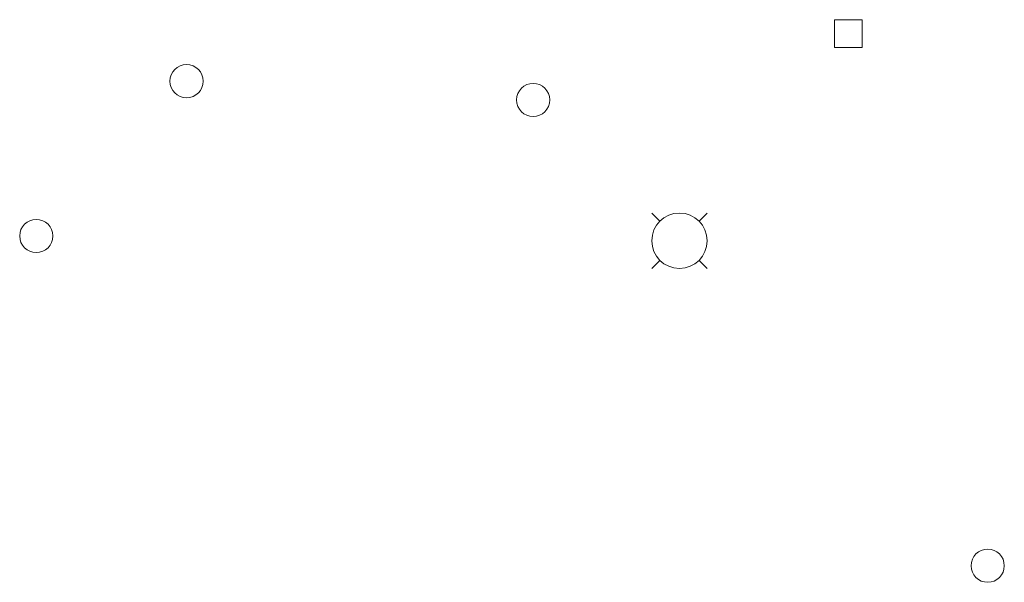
# Model space of a CAD drawing. Header units: metres. Extents: x 43144 to 46063, y 371355 to 373145.
# Tile 72 of 136: x 45770 to 45806, y 372681 to 372701. Entities that reach past the tile are written whole.
import ezdxf

# ---------------------------------------------------------------- set-up
doc = ezdxf.new("R2010")
doc.units = ezdxf.units.M

msp = doc.modelspace()

# ---------------------------------------------------------------- linework, layer by layer
at = {"layer": '', "color": 2, "linetype": 'Continuous', "lineweight": 13}
for p, q in [((45792.799, 372693.86), (45793.092, 372693.567)), ((45792.799, 372693.86), (45793.092, 372693.567)), ((45792.799, 372693.86), (45793.092, 372693.567)), ((45792.799, 372693.86), (45793.092, 372693.567)), ((45792.799, 372693.86), (45793.092, 372693.567)), ((45792.799, 372693.86), (45793.092, 372693.567)), ((45792.799, 372693.86), (45793.092, 372693.567)), ((45792.799, 372693.86), (45793.092, 372693.567)), ((45792.799, 372693.86), (45793.092, 372693.567)), ((45792.799, 372693.86), (45793.092, 372693.567)), ((45792.799, 372693.86), (45793.092, 372693.567)), ((45792.799, 372693.86), (45793.092, 372693.567)), ((45792.799, 372693.86), (45793.092, 372693.567)), ((45792.799, 372693.86), (45793.092, 372693.567)), ((45792.799, 372693.86), (45793.092, 372693.567)), ((45792.799, 372693.86), (45793.092, 372693.567)), ((45792.799, 372693.86), (45793.092, 372693.567)), ((45792.799, 372693.86), (45793.092, 372693.567)), ((45792.799, 372693.86), (45793.092, 372693.567)), ((45792.799, 372693.86), (45793.092, 372693.567)), ((45792.799, 372693.86), (45793.092, 372693.567)), ((45792.799, 372693.86), (45793.092, 372693.567)), ((45792.799, 372693.86), (45793.092, 372693.567)), ((45792.799, 372693.86), (45793.092, 372693.567)), ((45792.799, 372693.86), (45793.092, 372693.567)), ((45792.799, 372693.86), (45793.092, 372693.567)), ((45792.799, 372693.86), (45793.092, 372693.567)), ((45792.799, 372693.86), (45793.092, 372693.567)), ((45792.799, 372693.86), (45793.092, 372693.567)), ((45792.799, 372693.86), (45793.092, 372693.567)), ((45792.799, 372693.86), (45793.092, 372693.567)), ((45792.799, 372693.86), (45793.092, 372693.567)), ((45792.799, 372693.86), (45793.092, 372693.567)), ((45792.799, 372693.86), (45793.092, 372693.567)), ((45794.799, 372693.86), (45794.506, 372693.567)), ((45794.799, 372693.86), (45794.506, 372693.567)), ((45794.799, 372693.86), (45794.506, 372693.567)), ((45794.799, 372693.86), (45794.506, 372693.567)), ((45794.799, 372693.86), (45794.506, 372693.567)), ((45794.799, 372693.86), (45794.506, 372693.567)), ((45794.799, 372693.86), (45794.506, 372693.567)), ((45794.799, 372693.86), (45794.506, 372693.567)), ((45794.799, 372693.86), (45794.506, 372693.567)), ((45794.799, 372693.86), (45794.506, 372693.567)), ((45794.799, 372693.86), (45794.506, 372693.567)), ((45794.799, 372693.86), (45794.506, 372693.567)), ((45794.799, 372693.86), (45794.506, 372693.567)), ((45794.799, 372693.86), (45794.506, 372693.567)), ((45794.799, 372693.86), (45794.506, 372693.567)), ((45794.799, 372693.86), (45794.506, 372693.567)), ((45794.799, 372693.86), (45794.506, 372693.567)), ((45794.799, 372693.86), (45794.506, 372693.567)), ((45794.799, 372693.86), (45794.506, 372693.567)), ((45794.799, 372693.86), (45794.506, 372693.567)), ((45794.799, 372693.86), (45794.506, 372693.567)), ((45794.799, 372693.86), (45794.506, 372693.567)), ((45794.799, 372693.86), (45794.506, 372693.567)), ((45794.799, 372693.86), (45794.506, 372693.567)), ((45794.799, 372693.86), (45794.506, 372693.567)), ((45794.799, 372693.86), (45794.506, 372693.567)), ((45794.799, 372693.86), (45794.506, 372693.567)), ((45794.799, 372693.86), (45794.506, 372693.567)), ((45794.799, 372693.86), (45794.506, 372693.567)), ((45794.799, 372693.86), (45794.506, 372693.567)), ((45794.799, 372693.86), (45794.506, 372693.567)), ((45794.799, 372693.86), (45794.506, 372693.567)), ((45794.799, 372693.86), (45794.506, 372693.567)), ((45794.799, 372693.86), (45794.506, 372693.567)), ((45792.799, 372691.86), (45793.092, 372692.153)), ((45792.799, 372691.86), (45793.092, 372692.153)), ((45792.799, 372691.86), (45793.092, 372692.153)), ((45792.799, 372691.86), (45793.092, 372692.153)), ((45792.799, 372691.86), (45793.092, 372692.153)), ((45792.799, 372691.86), (45793.092, 372692.153)), ((45792.799, 372691.86), (45793.092, 372692.153)), ((45792.799, 372691.86), (45793.092, 372692.153)), ((45792.799, 372691.86), (45793.092, 372692.153)), ((45792.799, 372691.86), (45793.092, 372692.153)), ((45792.799, 372691.86), (45793.092, 372692.153)), ((45792.799, 372691.86), (45793.092, 372692.153)), ((45792.799, 372691.86), (45793.092, 372692.153)), ((45792.799, 372691.86), (45793.092, 372692.153)), ((45792.799, 372691.86), (45793.092, 372692.153)), ((45792.799, 372691.86), (45793.092, 372692.153)), ((45792.799, 372691.86), (45793.092, 372692.153)), ((45792.799, 372691.86), (45793.092, 372692.153)), ((45792.799, 372691.86), (45793.092, 372692.153)), ((45792.799, 372691.86), (45793.092, 372692.153)), ((45792.799, 372691.86), (45793.092, 372692.153)), ((45792.799, 372691.86), (45793.092, 372692.153)), ((45792.799, 372691.86), (45793.092, 372692.153)), ((45792.799, 372691.86), (45793.092, 372692.153)), ((45792.799, 372691.86), (45793.092, 372692.153)), ((45792.799, 372691.86), (45793.092, 372692.153)), ((45792.799, 372691.86), (45793.092, 372692.153)), ((45792.799, 372691.86), (45793.092, 372692.153)), ((45792.799, 372691.86), (45793.092, 372692.153)), ((45792.799, 372691.86), (45793.092, 372692.153)), ((45792.799, 372691.86), (45793.092, 372692.153)), ((45792.799, 372691.86), (45793.092, 372692.153)), ((45792.799, 372691.86), (45793.092, 372692.153)), ((45792.799, 372691.86), (45793.092, 372692.153)), ((45794.799, 372691.86), (45794.506, 372692.153)), ((45794.799, 372691.86), (45794.506, 372692.153)), ((45794.799, 372691.86), (45794.506, 372692.153)), ((45794.799, 372691.86), (45794.506, 372692.153)), ((45794.799, 372691.86), (45794.506, 372692.153)), ((45794.799, 372691.86), (45794.506, 372692.153)), ((45794.799, 372691.86), (45794.506, 372692.153)), ((45794.799, 372691.86), (45794.506, 372692.153)), ((45794.799, 372691.86), (45794.506, 372692.153)), ((45794.799, 372691.86), (45794.506, 372692.153)), ((45794.799, 372691.86), (45794.506, 372692.153)), ((45794.799, 372691.86), (45794.506, 372692.153)), ((45794.799, 372691.86), (45794.506, 372692.153)), ((45794.799, 372691.86), (45794.506, 372692.153)), ((45794.799, 372691.86), (45794.506, 372692.153)), ((45794.799, 372691.86), (45794.506, 372692.153)), ((45794.799, 372691.86), (45794.506, 372692.153)), ((45794.799, 372691.86), (45794.506, 372692.153)), ((45794.799, 372691.86), (45794.506, 372692.153)), ((45794.799, 372691.86), (45794.506, 372692.153)), ((45794.799, 372691.86), (45794.506, 372692.153)), ((45794.799, 372691.86), (45794.506, 372692.153)), ((45794.799, 372691.86), (45794.506, 372692.153)), ((45794.799, 372691.86), (45794.506, 372692.153)), ((45794.799, 372691.86), (45794.506, 372692.153)), ((45794.799, 372691.86), (45794.506, 372692.153)), ((45794.799, 372691.86), (45794.506, 372692.153)), ((45794.799, 372691.86), (45794.506, 372692.153)), ((45794.799, 372691.86), (45794.506, 372692.153)), ((45794.799, 372691.86), (45794.506, 372692.153)), ((45794.799, 372691.86), (45794.506, 372692.153)), ((45794.799, 372691.86), (45794.506, 372692.153)), ((45794.799, 372691.86), (45794.506, 372692.153)), ((45794.799, 372691.86), (45794.506, 372692.153))]:
    msp.add_line(p, q, dxfattribs=at)
at = {"layer": '', "color": 6, "linetype": 'Continuous', "lineweight": 13, "flags": 128}
msp.add_lwpolyline([(45799.399, 372699.844), (45800.399, 372699.844), (45800.399, 372700.844), (45799.399, 372700.844), (45799.399, 372699.844)], close=True, dxfattribs=at)
msp.add_lwpolyline([(45799.399, 372699.844), (45800.399, 372699.844), (45800.399, 372700.844), (45799.399, 372700.844), (45799.399, 372699.844)], close=True, dxfattribs=at)
msp.add_lwpolyline([(45799.399, 372699.844), (45800.399, 372699.844), (45800.399, 372700.844), (45799.399, 372700.844), (45799.399, 372699.844)], close=True, dxfattribs=at)
msp.add_lwpolyline([(45799.399, 372699.844), (45800.399, 372699.844), (45800.399, 372700.844), (45799.399, 372700.844), (45799.399, 372699.844)], close=True, dxfattribs=at)
msp.add_lwpolyline([(45799.399, 372699.844), (45800.399, 372699.844), (45800.399, 372700.844), (45799.399, 372700.844), (45799.399, 372699.844)], close=True, dxfattribs=at)
msp.add_lwpolyline([(45799.399, 372699.844), (45800.399, 372699.844), (45800.399, 372700.844), (45799.399, 372700.844), (45799.399, 372699.844)], close=True, dxfattribs=at)
msp.add_lwpolyline([(45799.399, 372699.844), (45800.399, 372699.844), (45800.399, 372700.844), (45799.399, 372700.844), (45799.399, 372699.844)], close=True, dxfattribs=at)
msp.add_lwpolyline([(45799.399, 372699.844), (45800.399, 372699.844), (45800.399, 372700.844), (45799.399, 372700.844), (45799.399, 372699.844)], close=True, dxfattribs=at)
msp.add_lwpolyline([(45799.399, 372699.844), (45800.399, 372699.844), (45800.399, 372700.844), (45799.399, 372700.844), (45799.399, 372699.844)], close=True, dxfattribs=at)
msp.add_lwpolyline([(45799.399, 372699.844), (45800.399, 372699.844), (45800.399, 372700.844), (45799.399, 372700.844), (45799.399, 372699.844)], close=True, dxfattribs=at)
msp.add_lwpolyline([(45799.399, 372699.844), (45800.399, 372699.844), (45800.399, 372700.844), (45799.399, 372700.844), (45799.399, 372699.844)], close=True, dxfattribs=at)
msp.add_lwpolyline([(45799.399, 372699.844), (45800.399, 372699.844), (45800.399, 372700.844), (45799.399, 372700.844), (45799.399, 372699.844)], close=True, dxfattribs=at)
msp.add_lwpolyline([(45799.399, 372699.844), (45800.399, 372699.844), (45800.399, 372700.844), (45799.399, 372700.844), (45799.399, 372699.844)], close=True, dxfattribs=at)
msp.add_lwpolyline([(45799.399, 372699.844), (45800.399, 372699.844), (45800.399, 372700.844), (45799.399, 372700.844), (45799.399, 372699.844)], close=True, dxfattribs=at)
msp.add_lwpolyline([(45799.399, 372699.844), (45800.399, 372699.844), (45800.399, 372700.844), (45799.399, 372700.844), (45799.399, 372699.844)], close=True, dxfattribs=at)
msp.add_lwpolyline([(45799.399, 372699.844), (45800.399, 372699.844), (45800.399, 372700.844), (45799.399, 372700.844), (45799.399, 372699.844)], close=True, dxfattribs=at)
msp.add_lwpolyline([(45799.399, 372699.844), (45800.399, 372699.844), (45800.399, 372700.844), (45799.399, 372700.844), (45799.399, 372699.844)], close=True, dxfattribs=at)
msp.add_lwpolyline([(45799.399, 372699.844), (45800.399, 372699.844), (45800.399, 372700.844), (45799.399, 372700.844), (45799.399, 372699.844)], close=True, dxfattribs=at)
msp.add_lwpolyline([(45799.399, 372699.844), (45800.399, 372699.844), (45800.399, 372700.844), (45799.399, 372700.844), (45799.399, 372699.844)], close=True, dxfattribs=at)
msp.add_lwpolyline([(45799.399, 372699.844), (45800.399, 372699.844), (45800.399, 372700.844), (45799.399, 372700.844), (45799.399, 372699.844)], close=True, dxfattribs=at)
msp.add_lwpolyline([(45799.399, 372699.844), (45800.399, 372699.844), (45800.399, 372700.844), (45799.399, 372700.844), (45799.399, 372699.844)], close=True, dxfattribs=at)
msp.add_lwpolyline([(45799.399, 372699.844), (45800.399, 372699.844), (45800.399, 372700.844), (45799.399, 372700.844), (45799.399, 372699.844)], close=True, dxfattribs=at)
msp.add_lwpolyline([(45799.399, 372699.844), (45800.399, 372699.844), (45800.399, 372700.844), (45799.399, 372700.844), (45799.399, 372699.844)], close=True, dxfattribs=at)
msp.add_lwpolyline([(45799.399, 372699.844), (45800.399, 372699.844), (45800.399, 372700.844), (45799.399, 372700.844), (45799.399, 372699.844)], close=True, dxfattribs=at)
msp.add_lwpolyline([(45799.399, 372699.844), (45800.399, 372699.844), (45800.399, 372700.844), (45799.399, 372700.844), (45799.399, 372699.844)], close=True, dxfattribs=at)
msp.add_lwpolyline([(45799.399, 372699.844), (45800.399, 372699.844), (45800.399, 372700.844), (45799.399, 372700.844), (45799.399, 372699.844)], close=True, dxfattribs=at)
msp.add_lwpolyline([(45799.399, 372699.844), (45800.399, 372699.844), (45800.399, 372700.844), (45799.399, 372700.844), (45799.399, 372699.844)], close=True, dxfattribs=at)
msp.add_lwpolyline([(45799.399, 372699.844), (45800.399, 372699.844), (45800.399, 372700.844), (45799.399, 372700.844), (45799.399, 372699.844)], close=True, dxfattribs=at)
msp.add_lwpolyline([(45799.399, 372699.844), (45800.399, 372699.844), (45800.399, 372700.844), (45799.399, 372700.844), (45799.399, 372699.844)], close=True, dxfattribs=at)
msp.add_lwpolyline([(45799.399, 372699.844), (45800.399, 372699.844), (45800.399, 372700.844), (45799.399, 372700.844), (45799.399, 372699.844)], close=True, dxfattribs=at)
msp.add_lwpolyline([(45799.399, 372699.844), (45800.399, 372699.844), (45800.399, 372700.844), (45799.399, 372700.844), (45799.399, 372699.844)], close=True, dxfattribs=at)
msp.add_lwpolyline([(45799.399, 372699.844), (45800.399, 372699.844), (45800.399, 372700.844), (45799.399, 372700.844), (45799.399, 372699.844)], close=True, dxfattribs=at)
msp.add_lwpolyline([(45799.399, 372699.844), (45800.399, 372699.844), (45800.399, 372700.844), (45799.399, 372700.844), (45799.399, 372699.844)], close=True, dxfattribs=at)
msp.add_lwpolyline([(45799.399, 372699.844), (45800.399, 372699.844), (45800.399, 372700.844), (45799.399, 372700.844), (45799.399, 372699.844)], close=True, dxfattribs=at)
at = {"layer": '', "color": 30, "linetype": 'Continuous', "lineweight": 0}
for centre in [(45775.999, 372698.624), (45775.999, 372698.624), (45775.999, 372698.624), (45775.999, 372698.624), (45775.999, 372698.624), (45775.999, 372698.624), (45775.999, 372698.624), (45775.999, 372698.624), (45775.999, 372698.624), (45775.999, 372698.624), (45775.999, 372698.624), (45775.999, 372698.624), (45775.999, 372698.624), (45775.999, 372698.624), (45775.999, 372698.624), (45775.999, 372698.624), (45775.999, 372698.624), (45775.999, 372698.624), (45775.999, 372698.624), (45775.999, 372698.624), (45775.999, 372698.624), (45775.999, 372698.624), (45775.999, 372698.624), (45775.999, 372698.624), (45775.999, 372698.624), (45775.999, 372698.624), (45775.999, 372698.624), (45775.999, 372698.624), (45775.999, 372698.624), (45775.999, 372698.624), (45775.999, 372698.624), (45775.999, 372698.624), (45775.999, 372698.624), (45775.999, 372698.624), (45788.515, 372697.945), (45788.515, 372697.945), (45788.515, 372697.945), (45788.515, 372697.945), (45788.515, 372697.945), (45788.515, 372697.945), (45788.515, 372697.945), (45788.515, 372697.945), (45788.515, 372697.945), (45788.515, 372697.945), (45788.515, 372697.945), (45788.515, 372697.945), (45788.515, 372697.945), (45788.515, 372697.945), (45788.515, 372697.945), (45788.515, 372697.945), (45788.515, 372697.945), (45788.515, 372697.945), (45788.515, 372697.945), (45788.515, 372697.945), (45788.515, 372697.945), (45788.515, 372697.945), (45788.515, 372697.945), (45788.515, 372697.945), (45788.515, 372697.945), (45788.515, 372697.945), (45788.515, 372697.945), (45788.515, 372697.945), (45788.515, 372697.945), (45788.515, 372697.945), (45788.515, 372697.945), (45788.515, 372697.945), (45788.515, 372697.945), (45788.515, 372697.945), (45770.571, 372693.032), (45770.571, 372693.032), (45770.571, 372693.032), (45770.571, 372693.032), (45770.571, 372693.032), (45770.571, 372693.032), (45770.571, 372693.032), (45770.571, 372693.032), (45770.571, 372693.032), (45770.571, 372693.032), (45770.571, 372693.032), (45770.571, 372693.032), (45770.571, 372693.032), (45770.571, 372693.032), (45770.571, 372693.032), (45770.571, 372693.032), (45770.571, 372693.032), (45770.571, 372693.032), (45770.571, 372693.032), (45770.571, 372693.032), (45770.571, 372693.032), (45770.571, 372693.032), (45770.571, 372693.032), (45770.571, 372693.032), (45770.571, 372693.032), (45770.571, 372693.032), (45770.571, 372693.032), (45770.571, 372693.032), (45770.571, 372693.032), (45770.571, 372693.032), (45770.571, 372693.032), (45770.571, 372693.032), (45770.571, 372693.032), (45770.571, 372693.032), (45804.93, 372681.125), (45804.93, 372681.125), (45804.93, 372681.125), (45804.93, 372681.125), (45804.93, 372681.125), (45804.93, 372681.125), (45804.93, 372681.125), (45804.93, 372681.125), (45804.93, 372681.125), (45804.93, 372681.125), (45804.93, 372681.125), (45804.93, 372681.125), (45804.93, 372681.125), (45804.93, 372681.125), (45804.93, 372681.125), (45804.93, 372681.125), (45804.93, 372681.125), (45804.93, 372681.125), (45804.93, 372681.125), (45804.93, 372681.125), (45804.93, 372681.125), (45804.93, 372681.125), (45804.93, 372681.125), (45804.93, 372681.125), (45804.93, 372681.125), (45804.93, 372681.125), (45804.93, 372681.125), (45804.93, 372681.125), (45804.93, 372681.125), (45804.93, 372681.125), (45804.93, 372681.125), (45804.93, 372681.125), (45804.93, 372681.125), (45804.93, 372681.125)]:
    msp.add_circle(centre, 0.6, dxfattribs=at)
at = {"layer": '', "color": 2, "linetype": 'Continuous', "lineweight": 13}
msp.add_circle((45793.799, 372692.86), 1, dxfattribs=at)
msp.add_circle((45793.799, 372692.86), 1, dxfattribs=at)
msp.add_circle((45793.799, 372692.86), 1, dxfattribs=at)
msp.add_circle((45793.799, 372692.86), 1, dxfattribs=at)
msp.add_circle((45793.799, 372692.86), 1, dxfattribs=at)
msp.add_circle((45793.799, 372692.86), 1, dxfattribs=at)
msp.add_circle((45793.799, 372692.86), 1, dxfattribs=at)
msp.add_circle((45793.799, 372692.86), 1, dxfattribs=at)
msp.add_circle((45793.799, 372692.86), 1, dxfattribs=at)
msp.add_circle((45793.799, 372692.86), 1, dxfattribs=at)
msp.add_circle((45793.799, 372692.86), 1, dxfattribs=at)
msp.add_circle((45793.799, 372692.86), 1, dxfattribs=at)
msp.add_circle((45793.799, 372692.86), 1, dxfattribs=at)
msp.add_circle((45793.799, 372692.86), 1, dxfattribs=at)
msp.add_circle((45793.799, 372692.86), 1, dxfattribs=at)
msp.add_circle((45793.799, 372692.86), 1, dxfattribs=at)
msp.add_circle((45793.799, 372692.86), 1, dxfattribs=at)
msp.add_circle((45793.799, 372692.86), 1, dxfattribs=at)
msp.add_circle((45793.799, 372692.86), 1, dxfattribs=at)
msp.add_circle((45793.799, 372692.86), 1, dxfattribs=at)
msp.add_circle((45793.799, 372692.86), 1, dxfattribs=at)
msp.add_circle((45793.799, 372692.86), 1, dxfattribs=at)
msp.add_circle((45793.799, 372692.86), 1, dxfattribs=at)
msp.add_circle((45793.799, 372692.86), 1, dxfattribs=at)
msp.add_circle((45793.799, 372692.86), 1, dxfattribs=at)
msp.add_circle((45793.799, 372692.86), 1, dxfattribs=at)
msp.add_circle((45793.799, 372692.86), 1, dxfattribs=at)
msp.add_circle((45793.799, 372692.86), 1, dxfattribs=at)
msp.add_circle((45793.799, 372692.86), 1, dxfattribs=at)
msp.add_circle((45793.799, 372692.86), 1, dxfattribs=at)
msp.add_circle((45793.799, 372692.86), 1, dxfattribs=at)
msp.add_circle((45793.799, 372692.86), 1, dxfattribs=at)
msp.add_circle((45793.799, 372692.86), 1, dxfattribs=at)
msp.add_circle((45793.799, 372692.86), 1, dxfattribs=at)

doc.saveas('drawing.dxf')
